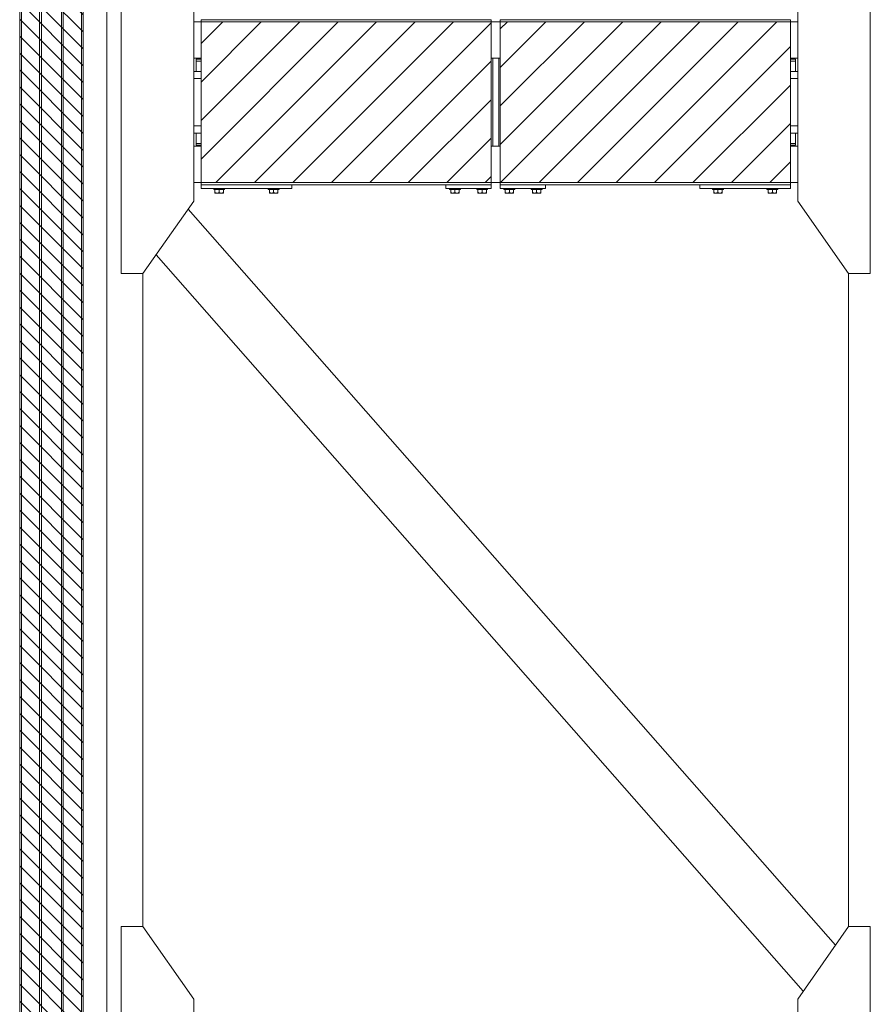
# Model space of a CAD drawing. Header units: millimetres. Extents: x 11264 to 19674, y -752784 to -746844.
# Tile 49 of 56: x 18302 to 18663, y -748548 to -748129. Entities that reach past the tile are written whole.
import ezdxf

# ---------------------------------------------------------------- set-up
doc = ezdxf.new("R2010")
doc.units = ezdxf.units.MM
doc.header["$MEASUREMENT"] = 0
doc.linetypes.add('DGN Style 1', pattern=[238.07239474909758, 0.396127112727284, -237.6762676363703])
doc.linetypes.add('DGN Style 6', pattern=[753.4337684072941, 0.396127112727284, -158.4508450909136, 277.2889789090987, -158.4508450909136, 0.396127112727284, -158.4508450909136])
doc.layers.add('Main Cradle', color=7, linetype='Continuous', lineweight=0)
doc.layers.add('Main Cradle Blocks', color=7, linetype='Continuous', lineweight=0)

# ---------------------------------------------------------------- blocks, each defined once
blk = doc.blocks.new('*U58')
at = {"linetype": 'DGN Style 6', "lineweight": 0}
h = blk.add_hatch(dxfattribs=at)
h.set_pattern_fill('HATCH', color=5, style=0, pattern_type=2)
h.set_pattern_definition([(135, (2810.746181, 1050.682466), (3.595456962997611, 3.59545696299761), [])])
h.paths.add_polyline_path([(2833.093135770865, 1021.15248072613), (2833.093135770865, 2278.470879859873), (2860.057684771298, 2278.470879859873), (2860.057684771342, 1021.15248072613)])
at = {"linetype": 'Continuous', "lineweight": 0}
h = blk.add_hatch(dxfattribs=at)
h.set_pattern_fill('HATCH', color=30, style=0, pattern_type=2)
h.set_pattern_definition([(45, (3031.890613, 1675.668369), (-8.171492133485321, 8.171492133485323), [])])
h.paths.add_polyline_path([(2910.119296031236, 1615.682283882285), (3033.385805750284, 1615.682283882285), (3033.385805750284, 1683.941113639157), (2910.119296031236, 1683.941113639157)])
h = blk.add_hatch(dxfattribs=at)
h.set_pattern_fill('HATCH', color=30, style=0, pattern_type=2)
h.set_pattern_definition([(45, (3037.915064, 1675.166047), (-8.171492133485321, 8.171492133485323), [])])
h.paths.add_polyline_path([(3037.268700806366, 1615.682283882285), (3160.535210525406, 1615.682283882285), (3160.535210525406, 1683.941113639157), (3037.268700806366, 1683.941113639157)])
at = {"color": 5, "linetype": 'Continuous', "lineweight": 0, "flags": 128}
blk.add_lwpolyline([(2833.093135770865, 1021.15248072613), (2833.093135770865, 2278.470879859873), (2860.057684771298, 2278.470879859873), (2860.057684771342, 1021.15248072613), (2833.093135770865, 1021.15248072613)], close=True, dxfattribs=at)
at = {"color": 30, "linetype": 'Continuous', "lineweight": 13, "flags": 128}
for points in [[(2910.119296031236, 1615.682283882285), (3033.385805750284, 1615.682283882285), (3033.385805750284, 1683.941113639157), (2910.119296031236, 1683.941113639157), (2910.119296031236, 1615.682283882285)], [(3037.268700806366, 1615.682283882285), (3160.535210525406, 1615.682283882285), (3160.535210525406, 1683.941113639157), (3037.268700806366, 1683.941113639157), (3037.268700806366, 1615.682283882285)]]:
    blk.add_lwpolyline(points, close=True, dxfattribs=at)
at = {"layer": 'Main Cradle', "color": 7, "linetype": 'Continuous', "lineweight": 0}
for p, q in [((2833.095600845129, 2278.471174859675), (2833.095600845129, 1021.152222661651)), ((2833.806447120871, 2278.471174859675), (2833.806447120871, 1021.152222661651)), ((2841.570177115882, 2278.471174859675), (2841.570177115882, 1021.152222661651)), ((2842.340593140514, 2278.471174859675), (2842.340593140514, 1021.152222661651)), ((2850.815169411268, 2278.471174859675), (2850.815169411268, 1021.152222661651)), ((2851.5855854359, 2278.471174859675), (2851.5855854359, 1021.152222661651)), ((2859.349315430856, 2278.471174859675), (2859.349315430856, 1021.152222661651)), ((2860.060161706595, 2278.471174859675), (2860.060161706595, 1021.152222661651)), ((2870.060161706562, 2278.471174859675), (2870.06016170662, 1021.152222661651)), ((2910.137202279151, 1683.941128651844), (2907.040633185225, 1683.941128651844)), ((3037.255846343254, 1683.941128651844), (3033.403768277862, 1683.941128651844)), ((3163.618981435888, 1683.941128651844), (3160.522412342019, 1683.941128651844)), ((2910.137202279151, 1668.532808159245), (2907.040531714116, 1668.532808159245)), ((3034.0971416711, 1668.532808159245), (3033.403768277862, 1668.532808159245)), ((3037.255846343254, 1668.532808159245), (3036.562472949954, 1668.532808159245)), ((3163.619082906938, 1668.532808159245), (3160.522412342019, 1668.532808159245)), ((2910.137204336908, 1668.070558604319), (2908.026263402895, 1668.070558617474)), ((2910.137204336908, 1668.070558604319), (2908.026263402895, 1668.070558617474)), ((2908.026263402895, 1668.070558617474), (2908.026263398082, 1667.30014259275)), ((2910.137204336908, 1667.300142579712), (2908.026263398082, 1667.30014259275)), ((2910.137204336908, 1667.300142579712), (2908.026267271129, 1667.30014259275)), ((2908.026267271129, 1667.30014259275), (2908.026267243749, 1662.908774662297)), ((3162.63335122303, 1668.070558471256), (3160.5224102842, 1668.070558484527)), ((3162.63335122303, 1668.070558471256), (3160.5224102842, 1668.070558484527)), ((3162.633351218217, 1667.300142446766), (3160.5224102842, 1667.300142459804)), ((3162.633355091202, 1667.300142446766), (3160.5224102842, 1667.300142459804)), ((3162.633351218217, 1667.300142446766), (3162.63335122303, 1668.070558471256)), ((3162.633355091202, 1667.300142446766), (3162.633351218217, 1667.300142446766)), ((3162.633355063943, 1662.908774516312), (3162.633355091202, 1667.300142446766)), ((2908.026267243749, 1662.908775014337), (2907.040492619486, 1662.908775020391)), ((2910.137204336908, 1662.908775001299), (2907.040492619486, 1662.908775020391)), ((2908.026264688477, 1662.908775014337), (2908.026267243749, 1662.908775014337)), ((2908.026264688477, 1662.908775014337), (2910.137204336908, 1662.908775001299)), ((3163.619122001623, 1662.908774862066), (3160.5224102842, 1662.908774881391)), ((3160.5224102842, 1662.908774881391), (3162.63335250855, 1662.908774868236)), ((3163.619122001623, 1662.908774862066), (3162.633355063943, 1662.908774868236)), ((2910.137204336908, 1659.827110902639), (2907.040472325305, 1659.827110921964)), ((2908.026267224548, 1659.827107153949), (2907.040472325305, 1659.827107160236)), ((2910.137204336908, 1659.827107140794), (2907.040472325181, 1659.827107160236)), ((2907.040472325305, 1659.827107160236), (2908.026267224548, 1659.827107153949)), ((2907.040472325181, 1659.827107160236), (2910.137204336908, 1659.827107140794)), ((3163.619142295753, 1659.827110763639), (3160.5224102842, 1659.827110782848)), ((3163.619142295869, 1659.827107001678), (3160.5224102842, 1659.827107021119)), ((3160.5224102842, 1659.827107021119), (3163.619142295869, 1659.827107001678)), ((3163.619142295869, 1659.827107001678), (3162.633355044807, 1659.827107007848)), ((3162.633355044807, 1659.827107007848), (3163.619142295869, 1659.827107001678)), ((2910.137204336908, 1639.796290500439), (2907.040340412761, 1639.796290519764)), ((3163.619274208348, 1639.796290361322), (3160.5224102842, 1639.796290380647)), ((2910.137204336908, 1636.714626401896), (2907.040320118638, 1636.714626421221)), ((2908.026267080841, 1636.714626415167), (2908.026267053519, 1632.323255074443)), ((3163.619294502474, 1636.714626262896), (3160.5224102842, 1636.714626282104)), ((3162.633354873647, 1632.323254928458), (3162.633354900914, 1636.714626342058)), ((2910.137202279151, 1631.090589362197), (2907.040285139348, 1631.090589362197)), ((2910.137204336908, 1632.323255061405), (2908.026263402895, 1632.323255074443)), ((2908.026267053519, 1632.323255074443), (2908.026263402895, 1632.323255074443)), ((2908.026263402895, 1632.323255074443), (2908.026263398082, 1631.552839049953)), ((2910.137204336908, 1631.552839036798), (2908.026263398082, 1631.552839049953)), ((2910.137204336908, 1632.323255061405), (2908.026267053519, 1632.323255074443)), ((3034.0971416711, 1631.090589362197), (3033.403768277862, 1631.090589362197)), ((3037.255846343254, 1631.090589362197), (3036.562472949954, 1631.090589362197)), ((3162.63335122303, 1632.323254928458), (3160.5224102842, 1632.323254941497)), ((3162.633354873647, 1632.323254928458), (3160.5224102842, 1632.323254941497)), ((3162.633351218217, 1631.552838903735), (3160.5224102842, 1631.55283891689)), ((3163.619329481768, 1631.090589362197), (3160.522412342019, 1631.090589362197)), ((3162.633351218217, 1631.552838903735), (3162.63335122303, 1632.323254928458)), ((2910.137202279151, 1615.682268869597), (2907.040183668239, 1615.682268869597)), ((3037.255846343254, 1615.682268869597), (3033.403768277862, 1615.682268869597)), ((3163.619430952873, 1615.682268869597), (3160.522412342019, 1615.682268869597)), ((2904.684113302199, 1604.458299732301), (3179.616192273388, 1291.808857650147)), ((2891.042919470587, 1584.970969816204), (3165.975211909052, 1272.321284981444)), ((2885.468482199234, 1577.007525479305), (2885.468482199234, 1299.771872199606)), ((3185.19113242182, 1577.007525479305), (3185.19113242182, 1299.771872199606))]:
    blk.add_line(p, q, dxfattribs=at)
at = {"layer": 'Main Cradle', "color": 7, "linetype": 'Continuous', "lineweight": 0, "flags": 128}
for points in [[(2885.468482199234, 1577.007526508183), (2907.040130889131, 1607.824025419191), (2907.040683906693, 1691.799372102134), (2885.469442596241, 1722.616155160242), (2876.224450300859, 1722.616216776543), (2876.223489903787, 1577.007588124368), (2885.468482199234, 1577.007526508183)], [(3185.19113242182, 1577.007526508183), (3163.619483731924, 1607.824025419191), (3163.618930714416, 1691.799372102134), (3185.190172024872, 1722.616155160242), (3194.435164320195, 1722.616216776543), (3194.436124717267, 1577.007588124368), (3185.19113242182, 1577.007526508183)], [(2885.468482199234, 1154.163242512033), (2907.040130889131, 1184.979741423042), (2907.040683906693, 1268.955088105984), (2885.469442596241, 1299.771871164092), (2876.224450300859, 1299.771932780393), (2876.223489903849, 1154.163304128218), (2885.468482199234, 1154.163242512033)], [(3185.19113242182, 1154.163242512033), (3163.619483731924, 1184.979741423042), (3163.618930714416, 1268.955088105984), (3185.190172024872, 1299.771871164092), (3194.435164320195, 1299.771932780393), (3194.436124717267, 1154.163304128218), (3185.19113242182, 1154.163242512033)]]:
    blk.add_lwpolyline(points, dxfattribs=at)
at = {"layer": 'Main Cradle', "color": 7, "linetype": 'Continuous', "lineweight": 0, "ltscale": 0.1540832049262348, "flags": 128}
blk.add_lwpolyline([(3036.562472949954, 1668.532808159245), (3034.0971416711, 1668.532808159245), (3034.0971416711, 1631.090589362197), (3036.562472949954, 1631.090589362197), (3036.562472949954, 1668.532808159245)], dxfattribs=at)
at = {"layer": 'Main Cradle Blocks', "color": 7, "linetype": 'Continuous', "lineweight": 0}
for p, q in [((3033.403767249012, 1684.865627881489), (2910.137203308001, 1684.865627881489)), ((2910.137203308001, 1614.757769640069), (2910.137203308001, 1684.865627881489)), ((2910.137203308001, 1683.941128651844), (2910.137203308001, 1684.865627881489)), ((3033.403767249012, 1614.757769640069), (3033.403767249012, 1684.865627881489)), ((3037.255847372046, 1684.865627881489), (3160.522411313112, 1684.865627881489)), ((3037.255847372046, 1614.757769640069), (3037.255847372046, 1684.865627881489)), ((3160.522411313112, 1614.757769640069), (3160.522411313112, 1684.865627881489)), ((2910.137203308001, 1615.682268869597), (2910.137203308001, 1614.757769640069)), ((2910.137203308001, 1614.757769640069), (3033.403767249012, 1614.757769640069)), ((2910.137203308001, 1614.757768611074), (2910.137203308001, 1613.21693759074)), ((2948.658004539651, 1614.757768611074), (2948.658004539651, 1613.21693759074)), ((3014.143366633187, 1614.757768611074), (3014.143366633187, 1613.21693759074)), ((3033.403767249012, 1614.757768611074), (3033.403767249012, 1613.21693759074)), ((3160.522411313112, 1614.757769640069), (3037.255847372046, 1614.757769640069)), ((3037.255847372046, 1614.757768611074), (3037.255847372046, 1613.21693759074)), ((3056.516247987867, 1614.757768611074), (3056.516247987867, 1613.21693759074)), ((3122.001610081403, 1614.757768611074), (3122.001610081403, 1613.21693759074)), ((3160.522411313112, 1614.757768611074), (3160.522411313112, 1613.21693759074)), ((2948.658004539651, 1613.21693759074), (2910.137203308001, 1613.21693759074)), ((2915.530115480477, 1613.21693759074), (2915.530115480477, 1612.754687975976)), ((2915.530115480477, 1613.21693759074), (2920.152611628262, 1613.21693759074)), ((2915.530115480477, 1612.754687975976), (2920.152611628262, 1612.754687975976)), ((2916.056603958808, 1612.754687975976), (2916.056603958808, 1611.489959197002)), ((2916.056603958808, 1611.213855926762), (2916.948983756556, 1611.213855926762)), ((2916.948983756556, 1611.213855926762), (2918.733743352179, 1611.213855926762)), ((2917.841363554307, 1612.754687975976), (2917.841363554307, 1611.489959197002)), ((2918.733743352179, 1611.213855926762), (2919.626123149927, 1611.213855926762)), ((2919.626123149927, 1612.754687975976), (2919.626123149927, 1611.489959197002)), ((2920.152611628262, 1612.754687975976), (2920.152611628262, 1613.21693759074)), ((2938.642596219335, 1613.21693759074), (2938.642596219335, 1612.754687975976)), ((2943.265092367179, 1613.21693759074), (2938.642596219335, 1613.21693759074)), ((2943.265092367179, 1612.754687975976), (2938.642596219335, 1612.754687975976)), ((2939.169084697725, 1612.754687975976), (2939.169084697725, 1611.489959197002)), ((2940.061464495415, 1611.213855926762), (2939.169084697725, 1611.213855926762)), ((2941.846224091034, 1611.213855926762), (2940.061464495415, 1611.213855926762)), ((2940.953844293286, 1612.754687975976), (2940.953844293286, 1611.489959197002)), ((2942.738603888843, 1611.213855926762), (2941.846224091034, 1611.213855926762)), ((2942.738603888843, 1612.754687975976), (2942.738603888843, 1611.489959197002)), ((2943.265092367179, 1612.754687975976), (2943.265092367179, 1613.21693759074)), ((3033.403767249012, 1613.21693759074), (3014.143366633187, 1613.21693759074)), ((3015.684198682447, 1613.21693759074), (3015.684198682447, 1612.754687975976)), ((3015.684198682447, 1613.21693759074), (3020.306694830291, 1613.21693759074)), ((3015.684198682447, 1612.754687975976), (3020.306694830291, 1612.754687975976)), ((3016.210687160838, 1612.754687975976), (3016.210687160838, 1611.489959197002)), ((3016.210687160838, 1611.213855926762), (3017.103066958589, 1611.213855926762)), ((3017.103066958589, 1611.213855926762), (3018.887826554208, 1611.213855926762)), ((3017.995446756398, 1612.754687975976), (3017.995446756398, 1611.489959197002)), ((3018.887826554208, 1611.213855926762), (3019.780206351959, 1611.213855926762)), ((3019.780206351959, 1612.754687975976), (3019.780206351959, 1611.489959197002)), ((3020.306694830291, 1612.754687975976), (3020.306694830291, 1613.21693759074)), ((3027.240439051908, 1613.21693759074), (3027.240439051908, 1612.754687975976)), ((3031.86293519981, 1613.21693759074), (3027.240439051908, 1613.21693759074)), ((3031.86293519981, 1612.754687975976), (3027.240439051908, 1612.754687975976)), ((3027.766927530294, 1612.754687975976), (3027.766927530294, 1611.489959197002)), ((3028.659307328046, 1611.213855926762), (3027.766927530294, 1611.213855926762)), ((3030.444066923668, 1611.213855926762), (3028.659307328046, 1611.213855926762)), ((3029.551687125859, 1612.754687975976), (3029.551687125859, 1611.489959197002)), ((3031.336446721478, 1611.213855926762), (3030.444066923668, 1611.213855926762)), ((3031.336446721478, 1612.754687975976), (3031.336446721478, 1611.489959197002)), ((3031.86293519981, 1612.754687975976), (3031.86293519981, 1613.21693759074)), ((3037.255847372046, 1613.21693759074), (3056.516247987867, 1613.21693759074)), ((3038.796679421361, 1613.21693759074), (3038.796679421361, 1612.754687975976)), ((3038.796679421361, 1613.21693759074), (3043.419175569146, 1613.21693759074)), ((3038.796679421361, 1612.754687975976), (3043.419175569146, 1612.754687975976)), ((3039.323167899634, 1612.754687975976), (3039.323167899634, 1611.489959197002)), ((3039.323167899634, 1611.213855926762), (3040.215547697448, 1611.213855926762)), ((3040.215547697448, 1611.213855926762), (3042.000307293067, 1611.213855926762)), ((3041.107927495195, 1612.754687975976), (3041.107927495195, 1611.489959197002)), ((3042.000307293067, 1611.213855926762), (3042.892687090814, 1611.213855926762)), ((3042.892687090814, 1612.754687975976), (3042.892687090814, 1611.489959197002)), ((3043.419175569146, 1612.754687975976), (3043.419175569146, 1613.21693759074)), ((3050.352919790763, 1613.21693759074), (3050.352919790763, 1612.754687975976)), ((3054.975415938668, 1613.21693759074), (3050.352919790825, 1613.21693759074)), ((3054.975415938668, 1612.754687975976), (3050.352919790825, 1612.754687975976)), ((3050.879408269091, 1612.754687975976), (3050.879408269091, 1611.489959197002)), ((3051.771788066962, 1611.213855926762), (3050.879408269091, 1611.213855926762)), ((3053.556547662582, 1611.213855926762), (3051.771788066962, 1611.213855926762)), ((3052.664167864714, 1612.754687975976), (3052.664167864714, 1611.489959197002)), ((3054.448927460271, 1611.213855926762), (3053.556547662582, 1611.213855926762)), ((3054.448927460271, 1612.754687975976), (3054.448927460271, 1611.489959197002)), ((3054.975415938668, 1612.754687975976), (3054.975415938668, 1613.21693759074)), ((3122.001610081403, 1613.21693759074), (3160.522411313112, 1613.21693759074)), ((3127.394522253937, 1613.21693759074), (3127.394522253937, 1612.754687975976)), ((3127.394522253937, 1613.21693759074), (3132.017018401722, 1613.21693759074)), ((3127.394522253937, 1612.754687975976), (3132.017018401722, 1612.754687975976)), ((3127.921010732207, 1612.754687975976), (3127.921010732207, 1611.489959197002)), ((3127.921010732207, 1611.213855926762), (3128.813390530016, 1611.213855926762)), ((3128.813390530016, 1611.213855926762), (3130.598150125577, 1611.213855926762)), ((3129.70577032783, 1612.754687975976), (3129.70577032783, 1611.489959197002)), ((3130.598150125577, 1611.213855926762), (3131.490529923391, 1611.213855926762)), ((3131.490529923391, 1612.754687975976), (3131.490529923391, 1611.489959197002)), ((3132.017018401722, 1612.754687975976), (3132.017018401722, 1613.21693759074)), ((3150.50700299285, 1613.21693759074), (3150.50700299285, 1612.754687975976)), ((3155.129499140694, 1613.21693759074), (3150.50700299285, 1613.21693759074)), ((3155.129499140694, 1612.754687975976), (3150.50700299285, 1612.754687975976)), ((3151.033491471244, 1612.754687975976), (3151.033491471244, 1611.489959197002)), ((3151.925871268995, 1611.213855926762), (3151.033491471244, 1611.213855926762)), ((3153.710630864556, 1611.213855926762), (3151.925871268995, 1611.213855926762)), ((3152.818251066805, 1612.754687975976), (3152.818251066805, 1611.489959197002)), ((3154.603010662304, 1611.213855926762), (3153.710630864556, 1611.213855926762)), ((3154.603010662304, 1612.754687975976), (3154.603010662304, 1611.489959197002)), ((3155.129499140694, 1612.754687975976), (3155.129499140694, 1613.21693759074))]:
    blk.add_line(p, q, dxfattribs=at)
for points in [[(2916.056603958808, 1611.489959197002), (2916.332823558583, 1611.329607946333), (2916.636494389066, 1611.211975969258), (2916.948983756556, 1611.213855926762)], [(2917.841363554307, 1611.489959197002), (2918.117583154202, 1611.329607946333), (2918.421253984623, 1611.211975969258), (2918.733743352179, 1611.213855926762)], [(2940.953844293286, 1611.489959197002), (2940.67762469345, 1611.329607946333), (2940.373953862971, 1611.211975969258), (2940.061464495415, 1611.213855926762)], [(2942.738603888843, 1611.489959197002), (2942.462384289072, 1611.329607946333), (2942.158713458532, 1611.211975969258), (2941.846224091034, 1611.213855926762)], [(3016.210687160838, 1611.489959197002), (3016.486906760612, 1611.329607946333), (3016.790577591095, 1611.211975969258), (3017.103066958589, 1611.213855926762)], [(3017.995446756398, 1611.489959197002), (3018.271666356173, 1611.329607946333), (3018.575337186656, 1611.211975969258), (3018.887826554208, 1611.213855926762)], [(3029.551687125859, 1611.489959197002), (3029.275467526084, 1611.329607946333), (3028.97179669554, 1611.211975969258), (3028.659307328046, 1611.213855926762)], [(3031.336446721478, 1611.489959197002), (3031.060227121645, 1611.329607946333), (3030.756556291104, 1611.211975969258), (3030.444066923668, 1611.213855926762)], [(3039.323167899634, 1611.489959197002), (3039.599387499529, 1611.329607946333), (3039.90305832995, 1611.211975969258), (3040.215547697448, 1611.213855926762)], [(3041.107927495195, 1611.489959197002), (3041.384147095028, 1611.329607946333), (3041.687817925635, 1611.211975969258), (3042.000307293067, 1611.213855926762)], [(3052.664167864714, 1611.489959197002), (3052.387948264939, 1611.329607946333), (3052.084277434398, 1611.211975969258), (3051.771788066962, 1611.213855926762)], [(3054.448927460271, 1611.489959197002), (3054.172707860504, 1611.329607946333), (3053.869037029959, 1611.211975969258), (3053.556547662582, 1611.213855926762)], [(3127.921010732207, 1611.489959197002), (3128.19723033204, 1611.329607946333), (3128.500901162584, 1611.211975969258), (3128.813390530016, 1611.213855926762)], [(3129.70577032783, 1611.489959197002), (3129.981989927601, 1611.329607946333), (3130.285660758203, 1611.211975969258), (3130.598150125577, 1611.213855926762)], [(3152.818251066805, 1611.489959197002), (3152.54203146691, 1611.329607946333), (3152.238360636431, 1611.211975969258), (3151.925871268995, 1611.213855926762)], [(3154.603010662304, 1611.489959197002), (3154.326791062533, 1611.329607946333), (3154.023120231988, 1611.211975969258), (3153.710630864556, 1611.213855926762)]]:
    blk.add_open_spline(points, degree=3, dxfattribs=at)
for points, knots in [([(2916.056603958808, 1611.213855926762), (2916.056603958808, 1611.220179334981), (2916.056603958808, 1611.233022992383), (2916.056603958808, 1611.331226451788), (2916.056603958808, 1611.434742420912), (2916.056603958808, 1611.489959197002)], [0, 0, 0, 0, 0.3115323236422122, 0.6327623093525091, 1, 1, 1, 1]), ([(2916.948983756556, 1611.213855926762), (2917.0263192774, 1611.217322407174), (2917.259460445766, 1611.23177280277), (2917.560236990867, 1611.337900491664), (2917.771230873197, 1611.450969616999), (2917.841363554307, 1611.489959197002)], [0, 0, 0, 0, 0.2486895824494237, 0.7501171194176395, 1, 1, 1, 1]), ([(2918.733743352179, 1611.213855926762), (2918.811078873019, 1611.217322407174), (2919.044220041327, 1611.23177280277), (2919.344996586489, 1611.337900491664), (2919.555990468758, 1611.450969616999), (2919.626123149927, 1611.489959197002)], [0, 0, 0, 0, 0.2486895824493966, 0.7501171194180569, 1, 1, 1, 1]), ([(2919.626123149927, 1611.489959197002), (2919.626123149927, 1611.386569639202), (2919.626123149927, 1611.240878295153), (2919.626123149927, 1611.220637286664), (2919.626123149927, 1611.213855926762)], [0, 0, 0, 0, 0.679356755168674, 1, 1, 1, 1]), ([(2940.061464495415, 1611.213855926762), (2939.984128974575, 1611.217322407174), (2939.75098780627, 1611.23177280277), (2939.450211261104, 1611.337900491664), (2939.239217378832, 1611.450969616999), (2939.169084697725, 1611.489959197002)], [0, 0, 0, 0, 0.2486895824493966, 0.7501171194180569, 1, 1, 1, 1]), ([(2939.169084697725, 1611.489959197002), (2939.169084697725, 1611.386569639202), (2939.169084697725, 1611.240878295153), (2939.169084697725, 1611.220637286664), (2939.169084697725, 1611.213855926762)], [0, 0, 0, 0, 0.679356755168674, 1, 1, 1, 1]), ([(2941.846224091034, 1611.213855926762), (2941.768888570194, 1611.217322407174), (2941.535747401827, 1611.23177280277), (2941.234970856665, 1611.337900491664), (2941.023976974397, 1611.450969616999), (2940.953844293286, 1611.489959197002)], [0, 0, 0, 0, 0.2486895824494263, 0.7501171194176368, 1, 1, 1, 1]), ([(2942.738603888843, 1611.213855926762), (2942.738603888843, 1611.220179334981), (2942.738603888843, 1611.233022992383), (2942.738603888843, 1611.331226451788), (2942.738603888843, 1611.434742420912), (2942.738603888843, 1611.489959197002)], [0, 0, 0, 0, 0.3115323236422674, 0.6327623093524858, 1, 1, 1, 1]), ([(3016.210687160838, 1611.213855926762), (3016.210687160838, 1611.220179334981), (3016.210687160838, 1611.233022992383), (3016.210687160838, 1611.331226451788), (3016.210687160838, 1611.434742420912), (3016.210687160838, 1611.489959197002)], [0, 0, 0, 0, 0.3115323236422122, 0.6327623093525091, 1, 1, 1, 1]), ([(3017.103066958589, 1611.213855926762), (3017.180402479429, 1611.217322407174), (3017.413543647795, 1611.23177280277), (3017.714320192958, 1611.337900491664), (3017.925314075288, 1611.450969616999), (3017.995446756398, 1611.489959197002)], [0, 0, 0, 0, 0.2486895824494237, 0.7501171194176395, 1, 1, 1, 1]), ([(3018.887826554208, 1611.213855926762), (3018.96516207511, 1611.217322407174), (3019.198303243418, 1611.23177280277), (3019.499079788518, 1611.337900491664), (3019.710073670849, 1611.450969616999), (3019.780206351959, 1611.489959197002)], [0, 0, 0, 0, 0.2486895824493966, 0.7501171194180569, 1, 1, 1, 1]), ([(3019.780206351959, 1611.489959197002), (3019.780206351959, 1611.386569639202), (3019.780206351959, 1611.240878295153), (3019.780206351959, 1611.220637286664), (3019.780206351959, 1611.213855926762)], [0, 0, 0, 0, 0.679356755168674, 1, 1, 1, 1]), ([(3028.659307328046, 1611.213855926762), (3028.581971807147, 1611.217322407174), (3028.348830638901, 1611.23177280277), (3028.048054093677, 1611.337900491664), (3027.837060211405, 1611.450969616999), (3027.766927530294, 1611.489959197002)], [0, 0, 0, 0, 0.2486895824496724, 0.7501171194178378, 1, 1, 1, 1]), ([(3027.766927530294, 1611.489959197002), (3027.766927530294, 1611.386569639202), (3027.766927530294, 1611.240878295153), (3027.766927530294, 1611.220637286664), (3027.766927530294, 1611.213855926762)], [0, 0, 0, 0, 0.6793567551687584, 1, 1, 1, 1]), ([(3030.444066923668, 1611.213855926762), (3030.366731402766, 1611.217322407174), (3030.133590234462, 1611.23177280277), (3029.832813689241, 1611.337900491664), (3029.621819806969, 1611.450969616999), (3029.551687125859, 1611.489959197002)], [0, 0, 0, 0, 0.2486895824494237, 0.7501171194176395, 1, 1, 1, 1]), ([(3031.336446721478, 1611.213855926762), (3031.336446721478, 1611.220179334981), (3031.336446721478, 1611.233022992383), (3031.336446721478, 1611.331226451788), (3031.336446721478, 1611.434742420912), (3031.336446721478, 1611.489959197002)], [0, 0, 0, 0, 0.3115323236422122, 0.6327623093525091, 1, 1, 1, 1]), ([(3039.323167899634, 1611.213855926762), (3039.323167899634, 1611.220179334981), (3039.323167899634, 1611.233022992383), (3039.323167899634, 1611.331226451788), (3039.323167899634, 1611.434742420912), (3039.323167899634, 1611.489959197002)], [0, 0, 0, 0, 0.3115323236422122, 0.6327623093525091, 1, 1, 1, 1]), ([(3040.215547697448, 1611.213855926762), (3040.292883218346, 1611.217322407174), (3040.526024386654, 1611.23177280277), (3040.826800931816, 1611.337900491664), (3041.037794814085, 1611.450969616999), (3041.107927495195, 1611.489959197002)], [0, 0, 0, 0, 0.2486895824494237, 0.7501171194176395, 1, 1, 1, 1]), ([(3042.000307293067, 1611.213855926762), (3042.077642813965, 1611.217322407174), (3042.310783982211, 1611.23177280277), (3042.611560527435, 1611.337900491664), (3042.822554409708, 1611.450969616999), (3042.892687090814, 1611.489959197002)], [0, 0, 0, 0, 0.2486895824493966, 0.7501171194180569, 1, 1, 1, 1]), ([(3042.892687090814, 1611.489959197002), (3042.892687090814, 1611.386569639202), (3042.892687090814, 1611.240878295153), (3042.892687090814, 1611.220637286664), (3042.892687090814, 1611.213855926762)], [0, 0, 0, 0, 0.679356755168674, 1, 1, 1, 1]), ([(3051.771788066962, 1611.213855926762), (3051.694452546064, 1611.217322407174), (3051.461311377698, 1611.23177280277), (3051.160534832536, 1611.337900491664), (3050.949540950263, 1611.450969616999), (3050.879408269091, 1611.489959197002)], [0, 0, 0, 0, 0.2486895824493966, 0.7501171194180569, 1, 1, 1, 1]), ([(3050.879408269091, 1611.489959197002), (3050.879408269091, 1611.386569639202), (3050.879408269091, 1611.240878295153), (3050.879408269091, 1611.220637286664), (3050.879408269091, 1611.213855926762)], [0, 0, 0, 0, 0.679356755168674, 1, 1, 1, 1]), ([(3053.556547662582, 1611.213855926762), (3053.479212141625, 1611.217322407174), (3053.246070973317, 1611.23177280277), (3052.945294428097, 1611.337900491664), (3052.734300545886, 1611.450969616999), (3052.664167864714, 1611.489959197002)], [0, 0, 0, 0, 0.2486895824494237, 0.7501171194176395, 1, 1, 1, 1]), ([(3054.448927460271, 1611.213855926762), (3054.448927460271, 1611.220179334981), (3054.448927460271, 1611.233022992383), (3054.448927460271, 1611.331226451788), (3054.448927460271, 1611.434742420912), (3054.448927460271, 1611.489959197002)], [0, 0, 0, 0, 0.3115323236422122, 0.6327623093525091, 1, 1, 1, 1]), ([(3127.921010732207, 1611.213855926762), (3127.921010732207, 1611.220179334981), (3127.921010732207, 1611.233022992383), (3127.921010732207, 1611.331226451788), (3127.921010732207, 1611.434742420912), (3127.921010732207, 1611.489959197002)], [0, 0, 0, 0, 0.3115323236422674, 0.6327623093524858, 1, 1, 1, 1]), ([(3128.813390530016, 1611.213855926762), (3128.890726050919, 1611.217322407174), (3129.123867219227, 1611.23177280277), (3129.424643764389, 1611.337900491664), (3129.635637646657, 1611.450969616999), (3129.70577032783, 1611.489959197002)], [0, 0, 0, 0, 0.2486895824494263, 0.7501171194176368, 1, 1, 1, 1]), ([(3130.598150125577, 1611.213855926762), (3130.675485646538, 1611.217322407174), (3130.908626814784, 1611.23177280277), (3131.209403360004, 1611.337900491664), (3131.420397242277, 1611.450969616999), (3131.490529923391, 1611.489959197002)], [0, 0, 0, 0, 0.2486895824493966, 0.7501171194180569, 1, 1, 1, 1]), ([(3131.490529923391, 1611.489959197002), (3131.490529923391, 1611.386569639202), (3131.490529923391, 1611.240878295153), (3131.490529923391, 1611.220637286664), (3131.490529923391, 1611.213855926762)], [0, 0, 0, 0, 0.679356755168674, 1, 1, 1, 1]), ([(3151.925871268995, 1611.213855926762), (3151.848535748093, 1611.217322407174), (3151.615394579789, 1611.23177280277), (3151.314618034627, 1611.337900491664), (3151.103624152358, 1611.450969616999), (3151.033491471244, 1611.489959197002)], [0, 0, 0, 0, 0.2486895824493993, 0.7501171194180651, 1, 1, 1, 1]), ([(3151.033491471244, 1611.489959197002), (3151.033491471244, 1611.386569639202), (3151.033491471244, 1611.240878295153), (3151.033491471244, 1611.220637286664), (3151.033491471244, 1611.213855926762)], [0, 0, 0, 0, 0.6793567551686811, 1, 1, 1, 1]), ([(3153.710630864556, 1611.213855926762), (3153.633295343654, 1611.217322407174), (3153.400154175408, 1611.23177280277), (3153.099377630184, 1611.337900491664), (3152.888383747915, 1611.450969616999), (3152.818251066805, 1611.489959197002)], [0, 0, 0, 0, 0.2486895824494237, 0.7501171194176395, 1, 1, 1, 1]), ([(3154.603010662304, 1611.213855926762), (3154.603010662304, 1611.220179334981), (3154.603010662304, 1611.233022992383), (3154.603010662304, 1611.331226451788), (3154.603010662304, 1611.434742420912), (3154.603010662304, 1611.489959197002)], [0, 0, 0, 0, 0.3115323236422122, 0.6327623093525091, 1, 1, 1, 1])]:
    blk.add_open_spline(points, degree=3, knots=knots, dxfattribs=at)

msp = doc.modelspace()

# ---------------------------------------------------------------- block references
at = {"color": 7, "linetype": 'DGN Style 1', "lineweight": 0}
msp.add_blockref('*U58', (15468.65, -749814.3500000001), dxfattribs=at)

doc.saveas('drawing.dxf')
